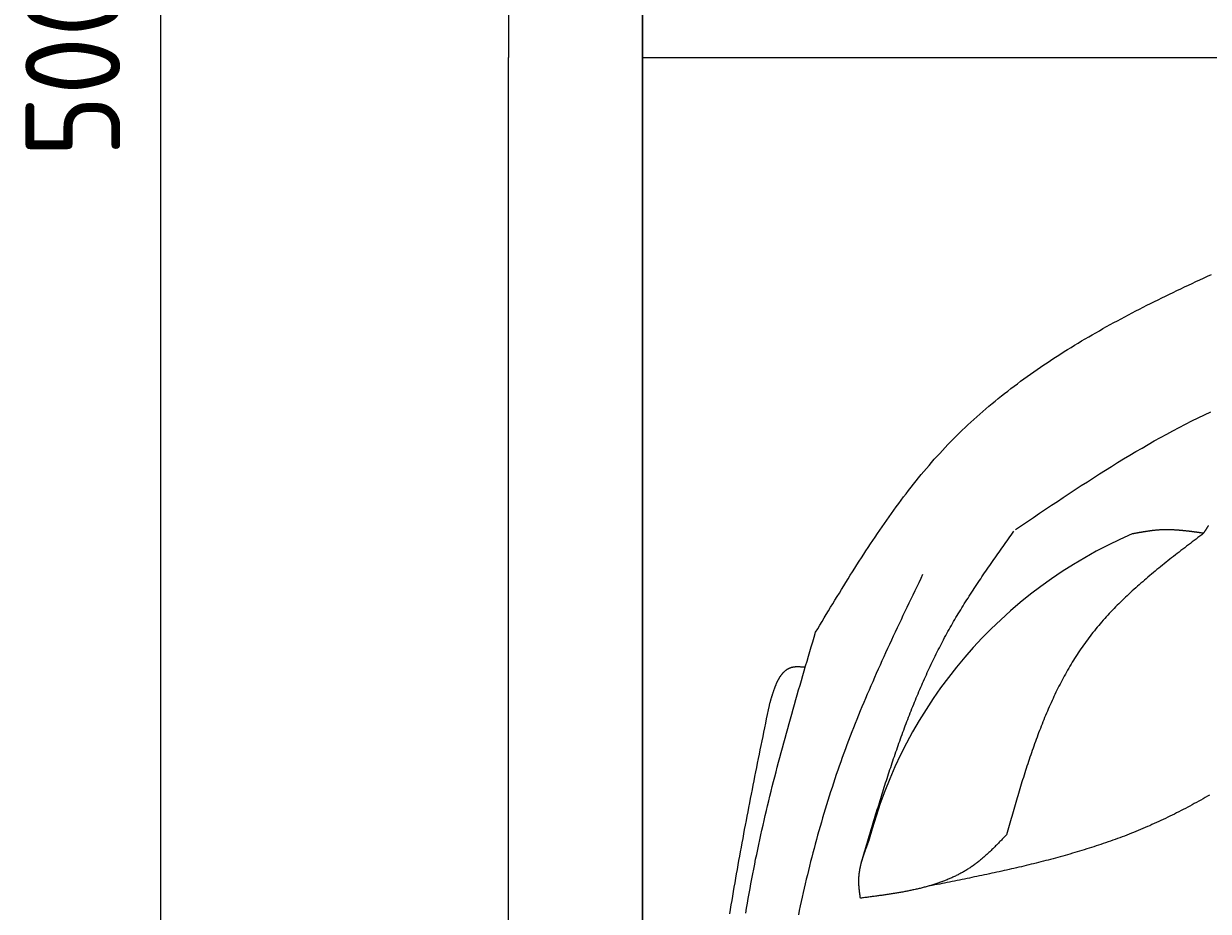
# Model space of a CAD drawing. Extents: x 715 to 7297, y 217 to 5760.
# Tile 6 of 89: x 715 to 1590, y 2107 to 2762. Entities that reach past the tile are written whole.
import ezdxf

# ---------------------------------------------------------------- set-up
doc = ezdxf.new("R2010")
doc.units = 0
doc.layers.get('0').update_dxf_attribs({"linetype": 'CONTINUOUS'})
doc.layers.get('DEFPOINTS').update_dxf_attribs({"linetype": 'CONTINUOUS'})
doc.layers.add('4', color=3, linetype='CONTINUOUS')
doc.layers.add('CAR', color=1, linetype='CONTINUOUS')
doc.styles.get("Standard").update_dxf_attribs({"font": 'ISOCP.SHX'})
doc.dimstyles.get("Standard").update_dxf_attribs({"dimtxt": 2.5, "dimasz": 2.5, "dimexe": 1.25, "dimexo": 0.625, "dimtad": 1, "dimcen": 2.5, "dimazin": 3, "dimtfac": 1, "dimtmove": 0, "dimatfit": 3})

# ---------------------------------------------------------------- blocks, each defined once
blk = doc.blocks.new('PUNKT')
at = {"layer": '4', "color": 0, "linetype": 'BYBLOCK'}
blk.add_line((-0.5, 0), (-1, 0), dxfattribs=at)
at = {"layer": '4', "color": 0, "linetype": 'BYBLOCK', "const_width": 0.5}
blk.add_lwpolyline([(-0.25, 0, 1), (0.25, 0, 1)], format="xyb", close=True, dxfattribs=at)
blk = doc.blocks.new('*U18')
at = {"layer": '4', "color": 2}
blk.add_text('500', height=70, rotation=90, dxfattribs=at).set_placement((785.85, 2663.74))
blk = doc.blocks.new('*D4')
at = {"layer": '4'}
for p, q in [((1352.77, 5237.27), (775.85, 5237.27)), ((815.85, 277.27), (815.85, 5197.27)), ((1352.77, 237.27), (775.85, 237.27))]:
    blk.add_line(p, q, dxfattribs=at)
at = {"layer": 'DEFPOINTS', "color": 0}
for p in [(815.85, 5237.27), (1372.77, 5237.27), (1372.77, 237.27)]:
    blk.add_point(p, dxfattribs=at)
blk.add_blockref('*U18', (0, 0))
at = {"layer": '4', "xscale": 40, "yscale": 40, "zscale": 40}
for p, rotation in [((815.85, 5237.27), 90), ((815.85, 237.27), 270)]:
    blk.add_blockref('PUNKT', p, dxfattribs=dict(at, rotation=rotation))

msp = doc.modelspace()

# ---------------------------------------------------------------- linework, layer by layer
for p, q in [((1072.775, 5187.271), (1072.775, 2737.271)), ((1171.717, 332.271), (1171.578, 5084.271)), ((1171.626, 5090.337), (1171.717, 437.271)), ((1072.775, 287.271), (1072.775, 2737.271)), ((1171.672, 2737.271), (6251.55, 2737.271))]:
    msp.add_line(p, q)
at = {"layer": 'CAR'}
for points in [[(1299.49, 2312.86, 0), (1301.09, 2315.5, 0), (1302.68, 2318.15, 0), (1304.27, 2320.79, 0), (1305.87, 2323.43, 0), (1307.46, 2326.07, 0), (1309.06, 2328.71, 0), (1310.66, 2331.34, 0), (1312.26, 2333.98, 0), (1313.86, 2336.61, 0), (1315.47, 2339.24, 0), (1317.08, 2341.86, 0), (1318.69, 2344.49, 0), (1320.3, 2347.11, 0), (1321.92, 2349.72, 0), (1323.55, 2352.33, 0), (1325.17, 2354.93, 0), (1326.81, 2357.53, 0), (1328.45, 2360.13, 0), (1330.09, 2362.72, 0), (1331.74, 2365.3, 0), (1333.39, 2367.87, 0), (1335.05, 2370.44, 0), (1336.72, 2373.01, 0), (1338.39, 2375.56, 0), (1340.07, 2378.11, 0), (1341.76, 2380.65, 0), (1343.46, 2383.18, 0), (1345.16, 2385.7, 0), (1346.88, 2388.21, 0), (1348.6, 2390.72, 0), (1350.33, 2393.21, 0), (1352.06, 2395.7, 0), (1353.81, 2398.17, 0), (1355.57, 2400.63, 0), (1357.34, 2403.09, 0), (1359.12, 2405.53, 0), (1360.91, 2407.96, 0), (1362.71, 2410.38, 0), (1364.52, 2412.78, 0), (1366.34, 2415.18, 0), (1368.17, 2417.56, 0), (1370.02, 2419.92, 0), (1371.88, 2422.28, 0), (1373.75, 2424.62, 0), (1375.64, 2426.95, 0), (1377.53, 2429.26, 0), (1379.45, 2431.55, 0), (1381.37, 2433.84, 0), (1383.31, 2436.1, 0), (1385.26, 2438.35, 0), (1387.23, 2440.59, 0), (1389.22, 2442.81, 0), (1391.21, 2445.01, 0), (1393.23, 2447.2, 0), (1395.26, 2449.36, 0), (1397.31, 2451.51, 0), (1399.37, 2453.65, 0), (1401.45, 2455.76, 0), (1403.54, 2457.86, 0), (1405.66, 2459.94, 0), (1407.78, 2462, 0), (1409.92, 2464.05, 0), (1412.08, 2466.08, 0), (1414.25, 2468.09, 0), (1416.44, 2470.09, 0), (1418.65, 2472.07, 0), (1420.86, 2474.04, 0), (1423.09, 2475.99, 0), (1425.34, 2477.92, 0), (1427.6, 2479.84, 0), (1429.88, 2481.74, 0), (1432.17, 2483.63, 0), (1434.47, 2485.5, 0), (1436.78, 2487.36, 0), (1439.11, 2489.2, 0), (1441.46, 2491.03, 0), (1443.81, 2492.85, 0), (1446.18, 2494.65, 0), (1448.56, 2496.44, 0), (1450.96, 2498.21, 0), (1453.36, 2499.97, 0), (1455.78, 2501.71, 0), (1458.22, 2503.45, 0), (1460.66, 2505.17, 0), (1463.11, 2506.87, 0), (1465.58, 2508.57, 0), (1468.06, 2510.25, 0), (1470.55, 2511.92, 0), (1473.05, 2513.58, 0), (1475.56, 2515.22, 0), (1478.09, 2516.85, 0), (1480.62, 2518.48, 0), (1483.17, 2520.09, 0), (1485.72, 2521.68, 0), (1488.29, 2523.27, 0), (1490.86, 2524.85, 0), (1493.45, 2526.41, 0), (1496.04, 2527.97, 0), (1498.65, 2529.51, 0), (1501.26, 2531.05, 0), (1503.89, 2532.57, 0), (1506.52, 2534.08, 0), (1509.16, 2535.59, 0), (1511.82, 2537.08, 0), (1514.47, 2538.57, 0), (1517.14, 2540.04, 0), (1519.82, 2541.51, 0), (1522.51, 2542.97, 0), (1525.2, 2544.42, 0), (1527.9, 2545.86, 0), (1530.61, 2547.29, 0), (1533.32, 2548.71, 0), (1536.05, 2550.13, 0), (1538.78, 2551.54, 0), (1541.52, 2552.94, 0), (1544.26, 2554.33, 0), (1547.01, 2555.72, 0), (1549.77, 2557.09, 0), (1552.54, 2558.47, 0), (1555.31, 2559.83, 0), (1558.09, 2561.19, 0), (1560.87, 2562.54, 0), (1563.66, 2563.88, 0), (1566.46, 2565.22, 0), (1569.26, 2566.55, 0), (1572.06, 2567.88, 0), (1574.87, 2569.2, 0), (1577.69, 2570.51, 0), (1580.51, 2571.82, 0), (1583.34, 2573.13, 0), (1586.17, 2574.43, 0), (1589, 2575.72, 0), (1591.84, 2577.01, 0)], [(1447.25, 2388.83, 0), (1451.65, 2391.8, 0), (1456.05, 2394.77, 0), (1460.46, 2397.74, 0), (1464.87, 2400.71, 0), (1469.27, 2403.66, 0), (1473.69, 2406.62, 0), (1478.1, 2409.56, 0), (1482.52, 2412.49, 0), (1486.95, 2415.41, 0), (1491.38, 2418.31, 0), (1495.81, 2421.2, 0), (1500.26, 2424.07, 0), (1504.71, 2426.93, 0), (1509.16, 2429.76, 0), (1513.63, 2432.58, 0), (1518.1, 2435.37, 0), (1522.59, 2438.14, 0), (1527.08, 2440.88, 0), (1531.59, 2443.59, 0), (1536.1, 2446.28, 0), (1540.63, 2448.93, 0), (1545.17, 2451.55, 0), (1549.73, 2454.14, 0), (1554.29, 2456.7, 0), (1558.87, 2459.22, 0), (1563.47, 2461.7, 0), (1568.08, 2464.14, 0), (1572.71, 2466.54, 0), (1577.35, 2468.9, 0), (1582.01, 2471.21, 0), (1586.69, 2473.48, 0), (1591.39, 2475.7, 0)], [(1589.7, 2391.67, 0), (1589.55, 2391.44, 0), (1589.39, 2391.21, 0), (1589.24, 2390.98, 0), (1589.09, 2390.74, 0), (1588.93, 2390.51, 0), (1588.78, 2390.28, 0), (1588.63, 2390.04, 0), (1588.48, 2389.81, 0), (1588.33, 2389.57, 0), (1588.18, 2389.33, 0), (1588.03, 2389.1, 0), (1587.88, 2388.86, 0), (1587.73, 2388.62, 0), (1587.58, 2388.38, 0), (1587.43, 2388.14, 0), (1587.29, 2387.9, 0), (1587.14, 2387.66, 0), (1586.99, 2387.43, 0), (1586.84, 2387.19, 0), (1586.69, 2386.95, 0), (1586.55, 2386.71, 0), (1586.4, 2386.47, 0), (1586.25, 2386.22, 0), (1586.1, 2385.98, 0)], [(1333.3, 2142.36, 0), (1333.79, 2144.02, 0), (1334.28, 2145.67, 0), (1334.76, 2147.33, 0), (1335.25, 2148.98, 0), (1335.74, 2150.63, 0), (1336.23, 2152.29, 0), (1336.71, 2153.94, 0), (1337.2, 2155.6, 0), (1337.69, 2157.25, 0), (1338.18, 2158.91, 0), (1338.67, 2160.56, 0), (1339.16, 2162.21, 0), (1339.65, 2163.87, 0), (1340.15, 2165.52, 0), (1340.64, 2167.17, 0), (1341.13, 2168.82, 0), (1341.63, 2170.47, 0), (1342.12, 2172.12, 0), (1342.62, 2173.77, 0), (1343.12, 2175.42, 0), (1343.62, 2177.07, 0), (1344.12, 2178.72, 0), (1344.62, 2180.37, 0), (1345.12, 2182.01, 0), (1345.63, 2183.66, 0), (1346.13, 2185.31, 0), (1346.64, 2186.95, 0), (1347.15, 2188.59, 0), (1347.66, 2190.24, 0), (1348.17, 2191.88, 0), (1348.69, 2193.52, 0), (1349.2, 2195.16, 0), (1349.72, 2196.8, 0), (1350.24, 2198.44, 0), (1350.76, 2200.08, 0), (1351.28, 2201.71, 0), (1351.81, 2203.35, 0), (1352.34, 2204.98, 0), (1352.87, 2206.61, 0), (1353.4, 2208.25, 0), (1353.94, 2209.88, 0), (1354.47, 2211.51, 0), (1355.01, 2213.13, 0), (1355.55, 2214.76, 0), (1356.1, 2216.39, 0), (1356.65, 2218.01, 0), (1357.2, 2219.63, 0), (1357.75, 2221.25, 0), (1358.3, 2222.87, 0), (1358.86, 2224.49, 0), (1359.42, 2226.11, 0), (1359.99, 2227.73, 0), (1360.56, 2229.34, 0), (1361.13, 2230.95, 0), (1361.7, 2232.56, 0), (1362.28, 2234.17, 0), (1362.86, 2235.78, 0), (1363.44, 2237.39, 0), (1364.03, 2238.99, 0), (1364.62, 2240.59, 0), (1365.21, 2242.19, 0), (1365.81, 2243.79, 0), (1366.41, 2245.39, 0), (1367.01, 2246.98, 0), (1367.62, 2248.58, 0), (1368.23, 2250.17, 0), (1368.85, 2251.76, 0), (1369.47, 2253.34, 0), (1370.09, 2254.93, 0), (1370.72, 2256.51, 0), (1371.35, 2258.09, 0), (1371.99, 2259.67, 0), (1372.63, 2261.25, 0), (1373.27, 2262.82, 0), (1373.92, 2264.39, 0), (1374.57, 2265.96, 0), (1375.23, 2267.53, 0), (1375.89, 2269.1, 0), (1376.56, 2270.66, 0), (1377.23, 2272.22, 0), (1377.91, 2273.78, 0), (1378.59, 2275.34, 0), (1379.27, 2276.89, 0), (1379.96, 2278.44, 0), (1380.66, 2279.99, 0), (1381.36, 2281.54, 0), (1382.06, 2283.08, 0), (1382.77, 2284.62, 0), (1383.49, 2286.16, 0), (1384.21, 2287.69, 0), (1384.94, 2289.23, 0), (1385.67, 2290.76, 0), (1386.4, 2292.28, 0), (1387.15, 2293.81, 0), (1387.89, 2295.33, 0), (1388.65, 2296.85, 0), (1389.4, 2298.37, 0), (1390.17, 2299.88, 0), (1390.94, 2301.39, 0), (1391.71, 2302.9, 0), (1392.49, 2304.4, 0), (1393.28, 2305.9, 0), (1394.07, 2307.4, 0), (1394.87, 2308.9, 0), (1395.68, 2310.39, 0), (1396.49, 2311.88, 0), (1397.31, 2313.36, 0), (1398.13, 2314.85, 0), (1398.96, 2316.33, 0), (1399.8, 2317.8, 0), (1400.64, 2319.28, 0), (1401.49, 2320.75, 0), (1402.35, 2322.21, 0), (1403.21, 2323.68, 0), (1404.07, 2325.14, 0), (1404.95, 2326.6, 0), (1405.82, 2328.05, 0), (1406.71, 2329.5, 0), (1407.59, 2330.95, 0), (1408.49, 2332.4, 0), (1409.39, 2333.84, 0), (1410.29, 2335.29, 0), (1411.2, 2336.73, 0), (1412.11, 2338.16, 0), (1413.03, 2339.6, 0), (1413.95, 2341.03, 0), (1414.88, 2342.46, 0), (1415.81, 2343.89, 0), (1416.74, 2345.32, 0), (1417.68, 2346.74, 0), (1418.62, 2348.16, 0), (1419.57, 2349.58, 0), (1420.51, 2351, 0), (1421.47, 2352.42, 0), (1422.42, 2353.84, 0), (1423.38, 2355.25, 0), (1424.34, 2356.66, 0), (1425.31, 2358.07, 0), (1426.27, 2359.48, 0), (1427.24, 2360.89, 0), (1428.21, 2362.3, 0), (1429.19, 2363.7, 0), (1430.16, 2365.11, 0), (1431.14, 2366.51, 0), (1432.12, 2367.91, 0), (1433.1, 2369.32, 0), (1434.09, 2370.72, 0), (1435.07, 2372.12, 0), (1436.06, 2373.52, 0), (1437.05, 2374.92, 0), (1438.04, 2376.31, 0), (1439.03, 2377.71, 0), (1440.02, 2379.11, 0), (1441.01, 2380.51, 0), (1442, 2381.9, 0), (1443, 2383.3, 0), (1443.99, 2384.69, 0), (1444.98, 2386.09, 0), (1445.98, 2387.49, 0)], [(1586.1, 2385.98, 0), (1584.71, 2384.92, 0), (1583.32, 2383.86, 0), (1581.92, 2382.8, 0), (1580.53, 2381.74, 0), (1579.14, 2380.67, 0), (1577.75, 2379.61, 0), (1576.35, 2378.54, 0), (1574.97, 2377.48, 0), (1573.58, 2376.41, 0), (1572.19, 2375.34, 0), (1570.81, 2374.28, 0), (1569.42, 2373.21, 0), (1568.04, 2372.13, 0), (1566.66, 2371.06, 0), (1565.29, 2369.99, 0), (1563.92, 2368.91, 0), (1562.54, 2367.83, 0), (1561.18, 2366.75, 0), (1559.81, 2365.67, 0), (1558.45, 2364.58, 0), (1557.09, 2363.5, 0), (1555.74, 2362.41, 0), (1554.39, 2361.31, 0), (1553.04, 2360.22, 0), (1551.7, 2359.12, 0), (1550.36, 2358.02, 0), (1549.03, 2356.91, 0), (1547.7, 2355.8, 0), (1546.37, 2354.69, 0), (1545.05, 2353.58, 0), (1543.74, 2352.46, 0), (1542.43, 2351.34, 0), (1541.13, 2350.21, 0), (1539.83, 2349.08, 0), (1538.54, 2347.95, 0), (1537.25, 2346.81, 0), (1535.97, 2345.66, 0), (1534.7, 2344.52, 0), (1533.43, 2343.37, 0), (1532.17, 2342.21, 0), (1530.92, 2341.05, 0), (1529.67, 2339.88, 0), (1528.43, 2338.71, 0), (1527.2, 2337.53, 0), (1525.98, 2336.35, 0), (1524.76, 2335.16, 0), (1523.55, 2333.97, 0), (1522.35, 2332.77, 0), (1521.16, 2331.56, 0), (1519.98, 2330.35, 0), (1518.8, 2329.14, 0), (1517.64, 2327.91, 0), (1516.48, 2326.68, 0), (1515.33, 2325.45, 0), (1514.19, 2324.2, 0), (1513.06, 2322.95, 0), (1511.94, 2321.7, 0), (1510.83, 2320.44, 0), (1509.73, 2319.17, 0), (1508.64, 2317.89, 0), (1507.56, 2316.6, 0), (1506.5, 2315.31, 0), (1505.44, 2314.01, 0), (1504.39, 2312.7, 0), (1503.35, 2311.39, 0), (1502.33, 2310.07, 0), (1501.31, 2308.74, 0), (1500.31, 2307.4, 0), (1499.32, 2306.05, 0), (1498.34, 2304.7, 0), (1497.37, 2303.33, 0), (1496.41, 2301.96, 0), (1495.46, 2300.59, 0), (1494.53, 2299.2, 0), (1493.6, 2297.81, 0), (1492.68, 2296.41, 0), (1491.78, 2295, 0), (1490.88, 2293.59, 0), (1489.99, 2292.17, 0), (1489.12, 2290.74, 0), (1488.25, 2289.3, 0), (1487.39, 2287.86, 0), (1486.55, 2286.41, 0), (1485.71, 2284.96, 0), (1484.88, 2283.5, 0), (1484.06, 2282.03, 0), (1483.25, 2280.55, 0), (1482.45, 2279.07, 0), (1481.65, 2277.58, 0), (1480.87, 2276.09, 0), (1480.09, 2274.59, 0), (1479.32, 2273.09, 0), (1478.56, 2271.58, 0), (1477.81, 2270.06, 0), (1477.07, 2268.54, 0), (1476.33, 2267.01, 0), (1475.61, 2265.48, 0), (1474.89, 2263.94, 0), (1474.17, 2262.39, 0), (1473.47, 2260.84, 0), (1472.77, 2259.29, 0), (1472.08, 2257.73, 0), (1471.4, 2256.17, 0), (1470.72, 2254.6, 0), (1470.05, 2253.02, 0), (1469.39, 2251.44, 0), (1468.73, 2249.86, 0), (1468.08, 2248.27, 0), (1467.43, 2246.68, 0), (1466.8, 2245.08, 0), (1466.16, 2243.48, 0), (1465.54, 2241.88, 0), (1464.92, 2240.27, 0), (1464.3, 2238.65, 0), (1463.69, 2237.04, 0), (1463.09, 2235.41, 0), (1462.49, 2233.79, 0), (1461.9, 2232.16, 0), (1461.31, 2230.53, 0), (1460.73, 2228.89, 0), (1460.15, 2227.25, 0), (1459.57, 2225.61, 0), (1459, 2223.97, 0), (1458.44, 2222.32, 0), (1457.88, 2220.67, 0), (1457.32, 2219.01, 0), (1456.77, 2217.35, 0), (1456.22, 2215.69, 0), (1455.68, 2214.03, 0), (1455.14, 2212.37, 0), (1454.6, 2210.7, 0), (1454.07, 2209.03, 0), (1453.54, 2207.35, 0), (1453.01, 2205.68, 0), (1452.48, 2204, 0), (1451.96, 2202.32, 0), (1451.44, 2200.64, 0), (1450.93, 2198.96, 0), (1450.42, 2197.27, 0), (1449.9, 2195.58, 0), (1449.4, 2193.9, 0), (1448.89, 2192.21, 0), (1448.39, 2190.51, 0), (1447.88, 2188.82, 0), (1447.38, 2187.13, 0), (1446.89, 2185.43, 0), (1446.39, 2183.73, 0), (1445.89, 2182.04, 0), (1445.4, 2180.34, 0), (1444.91, 2178.64, 0), (1444.41, 2176.94, 0), (1443.92, 2175.24, 0), (1443.43, 2173.54, 0), (1442.94, 2171.83, 0), (1442.46, 2170.13, 0), (1441.97, 2168.43, 0), (1441.48, 2166.72, 0), (1440.99, 2165.02, 0), (1440.51, 2163.32, 0)], [(1586.1, 2385.98, 0), (1585.77, 2386.03, 0), (1585.44, 2386.08, 0), (1585.1, 2386.13, 0), (1584.77, 2386.17, 0), (1584.44, 2386.22, 0), (1584.1, 2386.27, 0), (1583.77, 2386.32, 0), (1583.43, 2386.36, 0), (1583.1, 2386.41, 0), (1582.77, 2386.46, 0), (1582.43, 2386.5, 0), (1582.1, 2386.55, 0), (1581.77, 2386.59, 0), (1581.43, 2386.64, 0), (1581.1, 2386.69, 0), (1580.77, 2386.73, 0), (1580.43, 2386.78, 0), (1580.1, 2386.82, 0), (1579.77, 2386.87, 0), (1579.43, 2386.91, 0), (1579.1, 2386.96, 0), (1578.76, 2387, 0), (1578.43, 2387.04, 0), (1578.1, 2387.09, 0), (1577.76, 2387.13, 0), (1577.43, 2387.17, 0), (1577.1, 2387.22, 0), (1576.76, 2387.26, 0), (1576.43, 2387.3, 0), (1576.1, 2387.34, 0), (1575.76, 2387.38, 0), (1575.43, 2387.42, 0), (1575.1, 2387.46, 0), (1574.76, 2387.5, 0), (1574.43, 2387.54, 0), (1574.1, 2387.58, 0), (1573.76, 2387.62, 0), (1573.43, 2387.65, 0), (1573.1, 2387.69, 0), (1572.76, 2387.73, 0), (1572.43, 2387.76, 0), (1572.1, 2387.8, 0), (1571.76, 2387.83, 0), (1571.43, 2387.87, 0), (1571.1, 2387.9, 0), (1570.76, 2387.93, 0), (1570.43, 2387.96, 0), (1570.1, 2387.99, 0), (1569.76, 2388.03, 0), (1569.43, 2388.06, 0), (1569.1, 2388.08, 0), (1568.77, 2388.11, 0), (1568.43, 2388.14, 0), (1568.1, 2388.17, 0), (1567.77, 2388.19, 0), (1567.43, 2388.22, 0), (1567.1, 2388.24, 0), (1566.77, 2388.27, 0), (1566.44, 2388.29, 0), (1566.1, 2388.31, 0), (1565.77, 2388.33, 0), (1565.44, 2388.35, 0), (1565.1, 2388.37, 0), (1564.77, 2388.39, 0), (1564.44, 2388.41, 0), (1564.11, 2388.43, 0), (1563.77, 2388.44, 0), (1563.44, 2388.46, 0), (1563.11, 2388.47, 0), (1562.78, 2388.49, 0), (1562.44, 2388.5, 0), (1562.11, 2388.51, 0), (1561.78, 2388.52, 0), (1561.45, 2388.53, 0), (1561.11, 2388.54, 0), (1560.78, 2388.54, 0), (1560.45, 2388.55, 0), (1560.12, 2388.55, 0), (1559.79, 2388.56, 0), (1559.45, 2388.56, 0), (1559.12, 2388.56, 0), (1558.79, 2388.56, 0), (1558.46, 2388.56, 0), (1558.13, 2388.56, 0), (1557.79, 2388.55, 0), (1557.46, 2388.55, 0), (1557.13, 2388.54, 0), (1556.8, 2388.54, 0), (1556.47, 2388.53, 0), (1556.13, 2388.52, 0), (1555.8, 2388.51, 0), (1555.47, 2388.5, 0), (1555.14, 2388.48, 0), (1554.81, 2388.47, 0), (1554.48, 2388.45, 0), (1554.15, 2388.44, 0), (1553.81, 2388.42, 0), (1553.48, 2388.4, 0), (1553.15, 2388.37, 0), (1552.82, 2388.35, 0), (1552.49, 2388.33, 0), (1552.16, 2388.3, 0), (1551.83, 2388.28, 0), (1551.5, 2388.25, 0), (1551.16, 2388.22, 0), (1550.83, 2388.19, 0), (1550.5, 2388.16, 0), (1550.17, 2388.12, 0), (1549.84, 2388.09, 0), (1549.51, 2388.06, 0), (1549.18, 2388.02, 0), (1548.85, 2387.98, 0), (1548.52, 2387.94, 0), (1548.19, 2387.91, 0), (1547.86, 2387.87, 0), (1547.53, 2387.82, 0), (1547.2, 2387.78, 0), (1546.87, 2387.74, 0), (1546.53, 2387.7, 0), (1546.2, 2387.65, 0), (1545.87, 2387.6, 0), (1545.54, 2387.56, 0), (1545.21, 2387.51, 0), (1544.88, 2387.46, 0), (1544.55, 2387.41, 0), (1544.22, 2387.36, 0), (1543.89, 2387.31, 0), (1543.56, 2387.26, 0), (1543.23, 2387.21, 0), (1542.9, 2387.16, 0), (1542.57, 2387.11, 0), (1542.24, 2387.05, 0), (1541.91, 2387, 0), (1541.58, 2386.94, 0), (1541.25, 2386.89, 0), (1540.92, 2386.83, 0), (1540.59, 2386.77, 0), (1540.26, 2386.72, 0), (1539.93, 2386.66, 0), (1539.6, 2386.6, 0), (1539.27, 2386.54, 0), (1538.94, 2386.49, 0), (1538.61, 2386.43, 0), (1538.28, 2386.37, 0), (1537.95, 2386.31, 0), (1537.62, 2386.25, 0), (1537.29, 2386.19, 0), (1536.96, 2386.13, 0), (1536.63, 2386.06, 0), (1536.3, 2386, 0), (1535.97, 2385.94, 0), (1535.64, 2385.88, 0), (1535.31, 2385.82, 0), (1534.98, 2385.76, 0), (1534.65, 2385.7, 0), (1534.32, 2385.63, 0), (1533.99, 2385.57, 0), (1533.66, 2385.51, 0), (1533.33, 2385.45, 0)], [(1378.6, 2355.52, 0), (1377.15, 2352.49, 0), (1375.69, 2349.46, 0), (1374.23, 2346.43, 0), (1372.78, 2343.4, 0), (1371.32, 2340.37, 0), (1369.87, 2337.34, 0), (1368.42, 2334.31, 0), (1366.97, 2331.27, 0), (1365.52, 2328.24, 0), (1364.08, 2325.2, 0), (1362.64, 2322.17, 0), (1361.21, 2319.13, 0), (1359.77, 2316.09, 0), (1358.35, 2313.05, 0), (1356.92, 2310, 0), (1355.51, 2306.96, 0), (1354.09, 2303.91, 0), (1352.69, 2300.86, 0), (1351.29, 2297.81, 0), (1349.89, 2294.76, 0), (1348.51, 2291.7, 0), (1347.13, 2288.64, 0), (1345.76, 2285.58, 0), (1344.39, 2282.52, 0), (1343.03, 2279.45, 0), (1341.69, 2276.38, 0), (1340.35, 2273.31, 0), (1339.02, 2270.23, 0), (1337.7, 2267.15, 0), (1336.38, 2264.06, 0), (1335.08, 2260.98, 0), (1333.79, 2257.88, 0), (1332.51, 2254.79, 0), (1331.25, 2251.69, 0), (1329.99, 2248.58, 0), (1328.74, 2245.48, 0), (1327.51, 2242.36, 0), (1326.29, 2239.24, 0), (1325.08, 2236.12, 0), (1323.89, 2232.99, 0), (1322.71, 2229.86, 0), (1321.54, 2226.72, 0), (1320.39, 2223.58, 0), (1319.25, 2220.43, 0), (1318.13, 2217.28, 0), (1317.02, 2214.12, 0), (1315.92, 2210.96, 0), (1314.83, 2207.79, 0), (1313.76, 2204.62, 0), (1312.71, 2201.44, 0), (1311.66, 2198.26, 0), (1310.63, 2195.07, 0), (1309.62, 2191.88, 0), (1308.61, 2188.69, 0), (1307.62, 2185.49, 0), (1306.64, 2182.28, 0), (1305.68, 2179.07, 0), (1304.73, 2175.86, 0), (1303.79, 2172.64, 0), (1302.86, 2169.42, 0), (1301.94, 2166.19, 0), (1301.04, 2162.96, 0), (1300.15, 2159.73, 0), (1299.27, 2156.49, 0), (1298.41, 2153.25, 0), (1297.55, 2150.01, 0), (1296.71, 2146.76, 0), (1295.88, 2143.51, 0), (1295.06, 2140.25, 0), (1294.25, 2136.99, 0), (1293.46, 2133.73, 0), (1292.67, 2130.46, 0), (1291.9, 2127.19, 0), (1291.14, 2123.92, 0), (1290.39, 2120.64, 0), (1289.65, 2117.36, 0), (1288.92, 2114.08, 0), (1288.2, 2110.79, 0), (1287.49, 2107.5, 0), (1286.79, 2104.21, 0)], [(1247.97, 2105.51, 0), (1248.57, 2109.14, 0), (1249.19, 2112.76, 0), (1249.82, 2116.38, 0), (1250.46, 2119.99, 0), (1251.11, 2123.61, 0), (1251.77, 2127.22, 0), (1252.45, 2130.83, 0), (1253.13, 2134.44, 0), (1253.83, 2138.05, 0), (1254.55, 2141.65, 0), (1255.27, 2145.26, 0), (1256.01, 2148.86, 0), (1256.76, 2152.46, 0), (1257.52, 2156.05, 0), (1258.29, 2159.65, 0), (1259.08, 2163.24, 0), (1259.88, 2166.83, 0), (1260.69, 2170.42, 0), (1261.51, 2174, 0), (1262.34, 2177.59, 0), (1263.19, 2181.17, 0), (1264.04, 2184.75, 0), (1264.91, 2188.33, 0), (1265.78, 2191.91, 0), (1266.67, 2195.48, 0), (1267.56, 2199.06, 0), (1268.47, 2202.63, 0), (1269.38, 2206.2, 0), (1270.3, 2209.77, 0), (1271.23, 2213.34, 0), (1272.17, 2216.9, 0), (1273.11, 2220.47, 0), (1274.07, 2224.03, 0), (1275.03, 2227.6, 0), (1276, 2231.16, 0), (1276.97, 2234.72, 0), (1277.95, 2238.28, 0), (1278.94, 2241.83, 0), (1279.93, 2245.39, 0), (1280.93, 2248.95, 0), (1281.93, 2252.5, 0), (1282.94, 2256.06, 0), (1283.95, 2259.61, 0), (1284.97, 2263.17, 0), (1285.99, 2266.72, 0), (1287.01, 2270.27, 0), (1288.04, 2273.82, 0), (1289.07, 2277.37, 0), (1290.1, 2280.92, 0), (1291.14, 2284.47, 0), (1292.18, 2288.02, 0), (1293.22, 2291.57, 0), (1294.26, 2295.12, 0), (1295.31, 2298.67, 0), (1296.35, 2302.22, 0), (1297.4, 2305.76, 0), (1298.45, 2309.31, 0), (1299.49, 2312.86, 0)], [(1291.87, 2286.95, 0), (1291.59, 2286.98, 0), (1291.3, 2287, 0), (1291.02, 2287.03, 0), (1290.74, 2287.05, 0), (1290.46, 2287.08, 0), (1290.18, 2287.1, 0), (1289.9, 2287.12, 0), (1289.62, 2287.15, 0), (1289.34, 2287.17, 0), (1289.06, 2287.19, 0), (1288.79, 2287.21, 0), (1288.51, 2287.22, 0), (1288.23, 2287.24, 0), (1287.96, 2287.25, 0), (1287.68, 2287.27, 0), (1287.41, 2287.28, 0), (1287.14, 2287.29, 0), (1286.87, 2287.29, 0), (1286.6, 2287.3, 0), (1286.33, 2287.3, 0), (1286.06, 2287.3, 0), (1285.8, 2287.3, 0), (1285.53, 2287.29, 0), (1285.27, 2287.28, 0), (1285.01, 2287.27, 0), (1284.75, 2287.26, 0), (1284.49, 2287.24, 0), (1284.23, 2287.22, 0), (1283.98, 2287.2, 0), (1283.73, 2287.17, 0), (1283.48, 2287.14, 0), (1283.23, 2287.1, 0), (1282.99, 2287.06, 0), (1282.74, 2287.02, 0), (1282.5, 2286.97, 0), (1282.26, 2286.92, 0), (1282.03, 2286.87, 0), (1281.79, 2286.81, 0), (1281.56, 2286.74, 0), (1281.33, 2286.67, 0), (1281.11, 2286.6, 0), (1280.88, 2286.53, 0), (1280.66, 2286.45, 0), (1280.44, 2286.36, 0), (1280.22, 2286.27, 0), (1280.01, 2286.18, 0), (1279.79, 2286.08, 0), (1279.58, 2285.98, 0), (1279.37, 2285.88, 0), (1279.17, 2285.77, 0), (1278.96, 2285.66, 0), (1278.76, 2285.54, 0), (1278.56, 2285.42, 0), (1278.36, 2285.3, 0), (1278.16, 2285.17, 0), (1277.97, 2285.04, 0), (1277.78, 2284.91, 0), (1277.59, 2284.77, 0), (1277.4, 2284.63, 0), (1277.21, 2284.49, 0), (1277.03, 2284.34, 0), (1276.84, 2284.19, 0), (1276.66, 2284.03, 0), (1276.48, 2283.88, 0), (1276.31, 2283.71, 0), (1276.13, 2283.55, 0), (1275.96, 2283.38, 0), (1275.79, 2283.21, 0), (1275.62, 2283.04, 0), (1275.45, 2282.86, 0), (1275.28, 2282.68, 0), (1275.12, 2282.5, 0), (1274.95, 2282.31, 0), (1274.79, 2282.12, 0), (1274.63, 2281.93, 0), (1274.48, 2281.73, 0), (1274.32, 2281.53, 0), (1274.16, 2281.33, 0), (1274.01, 2281.13, 0), (1273.86, 2280.92, 0), (1273.71, 2280.71, 0), (1273.56, 2280.5, 0), (1273.41, 2280.29, 0), (1273.27, 2280.07, 0), (1273.12, 2279.85, 0), (1272.98, 2279.63, 0), (1272.84, 2279.4, 0), (1272.7, 2279.17, 0), (1272.56, 2278.94, 0), (1272.42, 2278.71, 0), (1272.29, 2278.48, 0), (1272.15, 2278.24, 0), (1272.02, 2278, 0), (1271.89, 2277.76, 0), (1271.76, 2277.51, 0), (1271.63, 2277.27, 0), (1271.5, 2277.02, 0), (1271.37, 2276.77, 0), (1271.25, 2276.51, 0), (1271.12, 2276.26, 0), (1271, 2276, 0), (1270.88, 2275.74, 0), (1270.76, 2275.48, 0), (1270.63, 2275.22, 0), (1270.52, 2274.95, 0), (1270.4, 2274.69, 0), (1270.28, 2274.42, 0), (1270.16, 2274.15, 0), (1270.05, 2273.88, 0), (1269.94, 2273.6, 0), (1269.82, 2273.33, 0), (1269.71, 2273.05, 0), (1269.6, 2272.77, 0), (1269.49, 2272.49, 0), (1269.38, 2272.21, 0), (1269.27, 2271.92, 0), (1269.16, 2271.64, 0), (1269.06, 2271.35, 0), (1268.95, 2271.06, 0), (1268.84, 2270.77, 0), (1268.74, 2270.48, 0), (1268.64, 2270.19, 0), (1268.53, 2269.9, 0), (1268.43, 2269.6, 0), (1268.33, 2269.31, 0), (1268.23, 2269.01, 0), (1268.13, 2268.71, 0), (1268.03, 2268.41, 0), (1267.93, 2268.11, 0), (1267.83, 2267.81, 0), (1267.73, 2267.51, 0), (1267.63, 2267.21, 0), (1267.54, 2266.9, 0), (1267.44, 2266.6, 0), (1267.34, 2266.29, 0), (1267.25, 2265.98, 0), (1267.15, 2265.68, 0), (1267.06, 2265.37, 0), (1266.96, 2265.06, 0), (1266.87, 2264.75, 0), (1266.78, 2264.44, 0), (1266.68, 2264.13, 0), (1266.59, 2263.81, 0), (1266.5, 2263.5, 0), (1266.4, 2263.19, 0), (1266.31, 2262.88, 0), (1266.22, 2262.56, 0), (1266.13, 2262.25, 0), (1266.04, 2261.93, 0), (1265.95, 2261.62, 0), (1265.86, 2261.3, 0), (1265.77, 2260.99, 0), (1265.67, 2260.67, 0), (1265.58, 2260.36, 0), (1265.49, 2260.04, 0), (1265.4, 2259.72, 0), (1265.31, 2259.41, 0), (1265.22, 2259.09, 0), (1265.13, 2258.77, 0)], [(1265.13, 2258.77, 0), (1264.46, 2255.51, 0), (1263.8, 2252.24, 0), (1263.13, 2248.97, 0), (1262.46, 2245.7, 0), (1261.79, 2242.43, 0), (1261.13, 2239.17, 0), (1260.46, 2235.9, 0), (1259.8, 2232.63, 0), (1259.14, 2229.36, 0), (1258.47, 2226.1, 0), (1257.81, 2222.83, 0), (1257.15, 2219.56, 0), (1256.49, 2216.29, 0), (1255.84, 2213.02, 0), (1255.18, 2209.75, 0), (1254.53, 2206.48, 0), (1253.88, 2203.21, 0), (1253.23, 2199.94, 0), (1252.59, 2196.67, 0), (1251.94, 2193.4, 0), (1251.3, 2190.13, 0), (1250.66, 2186.86, 0), (1250.03, 2183.59, 0), (1249.39, 2180.32, 0), (1248.76, 2177.05, 0), (1248.14, 2173.78, 0), (1247.51, 2170.5, 0), (1246.89, 2167.23, 0), (1246.28, 2163.96, 0), (1245.67, 2160.69, 0), (1245.06, 2157.41, 0), (1244.45, 2154.14, 0), (1243.85, 2150.86, 0), (1243.26, 2147.59, 0), (1242.66, 2144.31, 0), (1242.08, 2141.04, 0), (1241.49, 2137.76, 0), (1240.91, 2134.48, 0), (1240.34, 2131.2, 0), (1239.77, 2127.93, 0), (1239.21, 2124.65, 0), (1238.65, 2121.37, 0), (1238.1, 2118.09, 0), (1237.55, 2114.81, 0), (1237.01, 2111.53, 0), (1236.47, 2108.25, 0), (1235.94, 2104.96, 0)], [(1590.54, 2192.65, 0), (1588.94, 2191.73, 0), (1587.33, 2190.82, 0), (1585.72, 2189.91, 0), (1584.11, 2189.01, 0), (1582.5, 2188.11, 0), (1580.88, 2187.22, 0), (1579.26, 2186.34, 0), (1577.64, 2185.46, 0), (1576.02, 2184.58, 0), (1574.4, 2183.72, 0), (1572.77, 2182.86, 0), (1571.14, 2182, 0), (1569.5, 2181.16, 0), (1567.87, 2180.32, 0), (1566.23, 2179.48, 0), (1564.58, 2178.66, 0), (1562.94, 2177.84, 0), (1561.29, 2177.02, 0), (1559.64, 2176.22, 0), (1557.98, 2175.42, 0), (1556.32, 2174.63, 0), (1554.66, 2173.85, 0), (1553, 2173.08, 0), (1551.33, 2172.31, 0), (1549.65, 2171.55, 0), (1547.98, 2170.81, 0), (1546.3, 2170.06, 0), (1544.62, 2169.33, 0), (1542.93, 2168.61, 0), (1541.24, 2167.89, 0), (1539.55, 2167.18, 0), (1537.85, 2166.48, 0), (1536.16, 2165.79, 0), (1534.45, 2165.1, 0), (1532.75, 2164.42, 0), (1531.04, 2163.75, 0), (1529.33, 2163.09, 0), (1527.61, 2162.43, 0), (1525.9, 2161.78, 0), (1524.18, 2161.14, 0), (1522.45, 2160.5, 0), (1520.73, 2159.88, 0), (1519, 2159.25, 0), (1517.26, 2158.64, 0), (1515.53, 2158.03, 0), (1513.79, 2157.43, 0), (1512.05, 2156.83, 0), (1510.31, 2156.24, 0), (1508.56, 2155.66, 0), (1506.81, 2155.08, 0), (1505.06, 2154.51, 0), (1503.31, 2153.95, 0), (1501.55, 2153.39, 0), (1499.8, 2152.84, 0), (1498.03, 2152.29, 0), (1496.27, 2151.75, 0), (1494.51, 2151.21, 0), (1492.74, 2150.68, 0), (1490.97, 2150.16, 0), (1489.2, 2149.64, 0), (1487.42, 2149.12, 0), (1485.64, 2148.62, 0), (1483.86, 2148.11, 0), (1482.08, 2147.61, 0), (1480.3, 2147.12, 0), (1478.52, 2146.63, 0), (1476.73, 2146.14, 0), (1474.94, 2145.66, 0), (1473.15, 2145.19, 0), (1471.36, 2144.71, 0), (1469.56, 2144.25, 0), (1467.77, 2143.78, 0), (1465.97, 2143.32, 0), (1464.17, 2142.87, 0), (1462.37, 2142.42, 0), (1460.56, 2141.97, 0), (1458.76, 2141.53, 0), (1456.95, 2141.09, 0), (1455.14, 2140.65, 0), (1453.34, 2140.22, 0), (1451.52, 2139.79, 0), (1449.71, 2139.37, 0), (1447.9, 2138.94, 0), (1446.08, 2138.53, 0), (1444.27, 2138.11, 0), (1442.45, 2137.7, 0), (1440.63, 2137.29, 0), (1438.81, 2136.88, 0), (1436.99, 2136.47, 0), (1435.17, 2136.07, 0), (1433.35, 2135.67, 0), (1431.52, 2135.28, 0), (1429.7, 2134.88, 0), (1427.87, 2134.49, 0), (1426.04, 2134.1, 0), (1424.21, 2133.71, 0), (1422.39, 2133.33, 0), (1420.56, 2132.94, 0), (1418.73, 2132.56, 0), (1416.89, 2132.18, 0), (1415.06, 2131.8, 0), (1413.23, 2131.42, 0), (1411.4, 2131.05, 0), (1409.56, 2130.67, 0), (1407.73, 2130.3, 0), (1405.89, 2129.93, 0), (1404.06, 2129.56, 0), (1402.22, 2129.19, 0), (1400.39, 2128.82, 0), (1398.55, 2128.45, 0), (1396.71, 2128.09, 0), (1394.87, 2127.72, 0), (1393.04, 2127.36, 0), (1391.2, 2126.99, 0), (1389.36, 2126.63, 0), (1387.52, 2126.26, 0), (1385.69, 2125.9, 0), (1383.85, 2125.53, 0), (1382.01, 2125.17, 0)], [(1440.51, 2163.32, 0), (1439.98, 2162.76, 0), (1439.44, 2162.21, 0), (1438.91, 2161.65, 0), (1438.38, 2161.1, 0), (1437.85, 2160.54, 0), (1437.32, 2159.99, 0), (1436.79, 2159.44, 0), (1436.25, 2158.88, 0), (1435.72, 2158.33, 0), (1435.19, 2157.78, 0), (1434.65, 2157.23, 0), (1434.12, 2156.69, 0), (1433.58, 2156.14, 0), (1433.04, 2155.6, 0), (1432.5, 2155.06, 0), (1431.96, 2154.52, 0), (1431.42, 2153.98, 0), (1430.88, 2153.44, 0), (1430.34, 2152.91, 0), (1429.79, 2152.38, 0), (1429.25, 2151.85, 0), (1428.7, 2151.32, 0), (1428.15, 2150.8, 0), (1427.6, 2150.28, 0), (1427.05, 2149.76, 0), (1426.49, 2149.25, 0), (1425.93, 2148.74, 0), (1425.38, 2148.23, 0), (1424.82, 2147.73, 0), (1424.25, 2147.23, 0), (1423.69, 2146.74, 0), (1423.12, 2146.25, 0), (1422.55, 2145.76, 0), (1421.98, 2145.28, 0), (1421.4, 2144.8, 0), (1420.83, 2144.32, 0), (1420.25, 2143.85, 0), (1419.67, 2143.39, 0), (1419.08, 2142.93, 0), (1418.49, 2142.47, 0), (1417.9, 2142.03, 0), (1417.31, 2141.58, 0), (1416.71, 2141.14, 0), (1416.11, 2140.71, 0), (1415.51, 2140.28, 0), (1414.9, 2139.86, 0), (1414.29, 2139.44, 0), (1413.68, 2139.03, 0), (1413.06, 2138.63, 0), (1412.45, 2138.23, 0), (1411.82, 2137.84, 0), (1411.2, 2137.45, 0), (1410.57, 2137.06, 0), (1409.94, 2136.69, 0), (1409.3, 2136.31, 0), (1408.67, 2135.94, 0), (1408.03, 2135.58, 0), (1407.39, 2135.23, 0), (1406.74, 2134.87, 0), (1406.09, 2134.53, 0), (1405.44, 2134.18, 0), (1404.79, 2133.85, 0), (1404.13, 2133.51, 0), (1403.47, 2133.18, 0), (1402.81, 2132.86, 0), (1402.14, 2132.54, 0), (1401.48, 2132.23, 0), (1400.81, 2131.92, 0), (1400.13, 2131.62, 0), (1399.46, 2131.32, 0), (1398.78, 2131.02, 0), (1398.1, 2130.73, 0), (1397.42, 2130.44, 0), (1396.73, 2130.16, 0), (1396.05, 2129.88, 0), (1395.36, 2129.61, 0), (1394.66, 2129.34, 0), (1393.97, 2129.07, 0), (1393.27, 2128.81, 0), (1392.57, 2128.55, 0), (1391.87, 2128.3, 0), (1391.17, 2128.05, 0), (1390.46, 2127.8, 0), (1389.76, 2127.56, 0), (1389.05, 2127.32, 0), (1388.34, 2127.08, 0), (1387.62, 2126.85, 0), (1386.91, 2126.62, 0), (1386.19, 2126.4, 0), (1385.47, 2126.18, 0), (1384.75, 2125.96, 0), (1384.02, 2125.75, 0), (1383.3, 2125.54, 0), (1382.57, 2125.33, 0), (1381.84, 2125.12, 0), (1381.11, 2124.92, 0), (1380.38, 2124.73, 0), (1379.64, 2124.53, 0), (1378.91, 2124.34, 0), (1378.17, 2124.15, 0), (1377.43, 2123.96, 0), (1376.69, 2123.78, 0), (1375.94, 2123.6, 0), (1375.2, 2123.42, 0), (1374.45, 2123.25, 0), (1373.7, 2123.08, 0), (1372.96, 2122.91, 0), (1372.21, 2122.74, 0), (1371.45, 2122.58, 0), (1370.7, 2122.42, 0), (1369.95, 2122.26, 0), (1369.19, 2122.1, 0), (1368.43, 2121.95, 0), (1367.67, 2121.8, 0), (1366.91, 2121.65, 0), (1366.15, 2121.5, 0), (1365.39, 2121.35, 0), (1364.63, 2121.21, 0), (1363.86, 2121.07, 0), (1363.09, 2120.93, 0), (1362.33, 2120.79, 0), (1361.56, 2120.66, 0), (1360.79, 2120.52, 0), (1360.02, 2120.39, 0), (1359.25, 2120.26, 0), (1358.48, 2120.13, 0), (1357.7, 2120.01, 0), (1356.93, 2119.88, 0), (1356.16, 2119.76, 0), (1355.38, 2119.63, 0), (1354.6, 2119.51, 0), (1353.83, 2119.39, 0), (1353.05, 2119.28, 0), (1352.27, 2119.16, 0), (1351.49, 2119.04, 0), (1350.71, 2118.93, 0), (1349.93, 2118.82, 0), (1349.15, 2118.71, 0), (1348.37, 2118.59, 0), (1347.58, 2118.49, 0), (1346.8, 2118.38, 0), (1346.02, 2118.27, 0), (1345.23, 2118.16, 0), (1344.45, 2118.05, 0), (1343.66, 2117.95, 0), (1342.88, 2117.84, 0), (1342.09, 2117.74, 0), (1341.31, 2117.64, 0), (1340.52, 2117.53, 0), (1339.73, 2117.43, 0), (1338.95, 2117.33, 0), (1338.16, 2117.23, 0), (1337.37, 2117.13, 0), (1336.58, 2117.02, 0), (1335.8, 2116.92, 0), (1335.01, 2116.82, 0), (1334.22, 2116.72, 0), (1333.43, 2116.62, 0), (1332.64, 2116.52, 0)], [(1332.64, 2116.52, 0), (1332.61, 2116.79, 0), (1332.57, 2117.06, 0), (1332.53, 2117.33, 0), (1332.5, 2117.6, 0), (1332.46, 2117.87, 0), (1332.42, 2118.14, 0), (1332.39, 2118.41, 0), (1332.35, 2118.68, 0), (1332.31, 2118.95, 0), (1332.28, 2119.22, 0), (1332.24, 2119.48, 0), (1332.21, 2119.75, 0), (1332.17, 2120.02, 0), (1332.14, 2120.29, 0), (1332.11, 2120.56, 0), (1332.07, 2120.83, 0), (1332.04, 2121.1, 0), (1332.01, 2121.37, 0), (1331.98, 2121.64, 0), (1331.94, 2121.91, 0), (1331.91, 2122.17, 0), (1331.88, 2122.44, 0), (1331.86, 2122.71, 0), (1331.83, 2122.98, 0), (1331.8, 2123.25, 0), (1331.77, 2123.52, 0), (1331.75, 2123.79, 0), (1331.72, 2124.05, 0), (1331.7, 2124.32, 0), (1331.68, 2124.59, 0), (1331.65, 2124.86, 0), (1331.63, 2125.13, 0), (1331.61, 2125.4, 0), (1331.59, 2125.66, 0), (1331.58, 2125.93, 0), (1331.56, 2126.2, 0), (1331.54, 2126.47, 0), (1331.53, 2126.73, 0), (1331.52, 2127, 0), (1331.5, 2127.27, 0), (1331.49, 2127.54, 0), (1331.48, 2127.8, 0), (1331.48, 2128.07, 0), (1331.47, 2128.34, 0), (1331.46, 2128.6, 0), (1331.46, 2128.87, 0), (1331.46, 2129.14, 0), (1331.46, 2129.4, 0), (1331.46, 2129.67, 0), (1331.46, 2129.93, 0), (1331.47, 2130.2, 0), (1331.47, 2130.47, 0), (1331.48, 2130.73, 0), (1331.49, 2131, 0), (1331.5, 2131.26, 0), (1331.51, 2131.53, 0), (1331.53, 2131.79, 0), (1331.54, 2132.06, 0), (1331.56, 2132.32, 0), (1331.58, 2132.59, 0), (1331.6, 2132.85, 0), (1331.62, 2133.11, 0), (1331.65, 2133.38, 0), (1331.67, 2133.64, 0), (1331.7, 2133.91, 0), (1331.73, 2134.17, 0), (1331.76, 2134.43, 0), (1331.79, 2134.7, 0), (1331.82, 2134.96, 0), (1331.86, 2135.22, 0), (1331.89, 2135.49, 0), (1331.93, 2135.75, 0), (1331.97, 2136.01, 0), (1332.01, 2136.28, 0), (1332.05, 2136.54, 0), (1332.09, 2136.8, 0), (1332.13, 2137.06, 0), (1332.18, 2137.32, 0), (1332.23, 2137.59, 0), (1332.27, 2137.85, 0), (1332.32, 2138.11, 0), (1332.37, 2138.37, 0), (1332.43, 2138.63, 0), (1332.48, 2138.9, 0), (1332.53, 2139.16, 0), (1332.59, 2139.42, 0), (1332.64, 2139.68, 0), (1332.7, 2139.94, 0), (1332.76, 2140.2, 0), (1332.82, 2140.46, 0), (1332.88, 2140.72, 0), (1332.94, 2140.99, 0), (1333.01, 2141.25, 0), (1333.07, 2141.51, 0), (1333.13, 2141.77, 0), (1333.2, 2142.03, 0), (1333.27, 2142.29, 0), (1333.34, 2142.55, 0), (1333.41, 2142.81, 0), (1333.48, 2143.07, 0), (1333.55, 2143.33, 0), (1333.62, 2143.59, 0), (1333.69, 2143.85, 0), (1333.76, 2144.11, 0), (1333.84, 2144.37, 0), (1333.91, 2144.63, 0), (1333.99, 2144.89, 0), (1334.07, 2145.15, 0), (1334.15, 2145.41, 0), (1334.23, 2145.67, 0), (1334.3, 2145.93, 0), (1334.38, 2146.18, 0), (1334.47, 2146.44, 0), (1334.55, 2146.7, 0), (1334.63, 2146.96, 0), (1334.71, 2147.22, 0), (1334.8, 2147.48, 0), (1334.88, 2147.74, 0), (1334.97, 2148, 0), (1335.05, 2148.26, 0), (1335.14, 2148.51, 0), (1335.23, 2148.77, 0), (1335.31, 2149.03, 0), (1335.4, 2149.29, 0), (1335.49, 2149.55, 0), (1335.58, 2149.81, 0), (1335.67, 2150.07, 0), (1335.76, 2150.32, 0), (1335.85, 2150.58, 0), (1335.94, 2150.84, 0), (1336.04, 2151.1, 0), (1336.13, 2151.36, 0), (1336.22, 2151.62, 0), (1336.31, 2151.87, 0), (1336.41, 2152.13, 0), (1336.5, 2152.39, 0), (1336.6, 2152.65, 0), (1336.69, 2152.91, 0), (1336.79, 2153.16, 0), (1336.88, 2153.42, 0), (1336.98, 2153.68, 0), (1337.07, 2153.94, 0), (1337.17, 2154.19, 0), (1337.27, 2154.45, 0), (1337.36, 2154.71, 0), (1337.46, 2154.97, 0), (1337.56, 2155.23, 0), (1337.65, 2155.48, 0), (1337.75, 2155.74, 0), (1337.85, 2156, 0), (1337.95, 2156.26, 0), (1338.05, 2156.51, 0), (1338.14, 2156.77, 0), (1338.24, 2157.03, 0), (1338.34, 2157.29, 0), (1338.44, 2157.55, 0), (1338.54, 2157.8, 0), (1338.63, 2158.06, 0), (1338.73, 2158.32, 0)]]:
    msp.add_polyline3d(points, dxfattribs=at)
msp.add_arc((1667.386, 2073.665), 339.38, 113.265934, 165.55597, dxfattribs=at)

# ---------------------------------------------------------------- dimensions: what is measured, and where the dimension line sits
at = {"layer": '4'}
dim = msp.add_linear_dim(base=(815.852, 5237.271), p1=(1372.775, 237.271), p2=(1372.775, 5237.271), angle=90, dimstyle='Standard', dxfattribs=at)
dim.commit()
dim.dimension.update_dxf_attribs({"geometry": '*D4', "text_midpoint": (750.852, 2737.271)})

doc.saveas('drawing.dxf')
